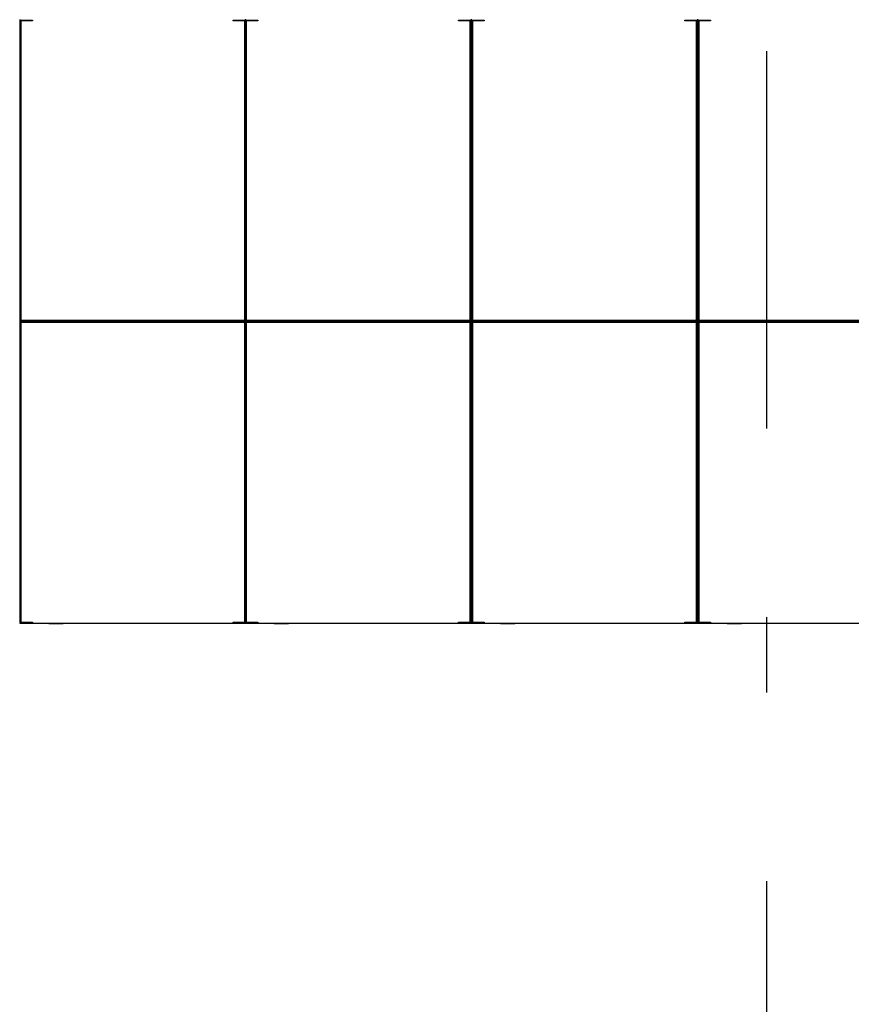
# Model space of a CAD drawing. Extents: x 2 to 87, y -108 to 11.
# Tile 210 of 256: x 15.04 to 16.14, y -18.47 to -17.17. Entities that reach past the tile are written whole.
import ezdxf

# ---------------------------------------------------------------- set-up
doc = ezdxf.new("R2010")
doc.units = 0
doc.header["$MEASUREMENT"] = 0
doc.linetypes.add('DASHDOT', pattern=[1, 0.5, -0.25, 0, -0.25])
doc.layers.add('16', color=7, linetype='CONTINUOUS')
doc.layers.add('5', color=7, linetype='CONTINUOUS')

msp = doc.modelspace()

# ---------------------------------------------------------------- linework, layer by layer
at = {"layer": '16', "color": 62, "linetype": 'Continuous'}
for p, q in [((15.039, -17.5648), (15.039, -17.1664)), ((15.039, -17.1664), (15.0553, -17.1664)), ((15.0398, -17.168), (15.0398, -17.5632)), ((15.0553, -17.1672), (15.0406, -17.1672)), ((15.0553, -17.1664), (15.0553, -17.1672)), ((15.3211, -17.1672), (15.3211, -17.1664)), ((15.3211, -17.1664), (15.3374, -17.1664)), ((15.3358, -17.1672), (15.3211, -17.1672)), ((15.3366, -17.1664), (15.3366, -17.5648)), ((15.3366, -17.5632), (15.3366, -17.168)), ((15.3374, -17.5648), (15.3374, -17.1664)), ((15.3374, -17.1664), (15.3537, -17.1664)), ((15.3374, -17.1664), (15.3374, -17.5648)), ((15.3382, -17.5648), (15.3382, -17.1664)), ((15.3382, -17.168), (15.3382, -17.5632)), ((15.3537, -17.1672), (15.339, -17.1672)), ((15.3537, -17.1664), (15.3537, -17.1672)), ((15.6195, -17.1672), (15.6195, -17.1664)), ((15.6195, -17.1664), (15.6358, -17.1664)), ((15.6342, -17.1672), (15.6195, -17.1672)), ((15.635, -17.5632), (15.635, -17.168)), ((15.6358, -17.1664), (15.6358, -17.5648)), ((15.6366, -17.1664), (15.6366, -17.5648)), ((15.6366, -17.5648), (15.6366, -17.1664)), ((15.6374, -17.5648), (15.6374, -17.1664)), ((15.6374, -17.1664), (15.6537, -17.1664)), ((15.6382, -17.168), (15.6382, -17.5632)), ((15.6537, -17.1672), (15.639, -17.1672)), ((15.6537, -17.1664), (15.6537, -17.1672)), ((15.9195, -17.1672), (15.9195, -17.1664)), ((15.9195, -17.1664), (15.9358, -17.1664)), ((15.9342, -17.1672), (15.9195, -17.1672)), ((15.935, -17.5632), (15.935, -17.168)), ((15.9358, -17.1664), (15.9358, -17.5648)), ((15.9366, -17.1664), (15.9366, -17.5648)), ((15.9366, -17.5648), (15.9366, -17.1664)), ((15.9374, -17.5648), (15.9374, -17.1664)), ((15.9374, -17.1664), (15.9537, -17.1664)), ((15.9382, -17.168), (15.9382, -17.5632)), ((15.9537, -17.1672), (15.939, -17.1672)), ((15.9537, -17.1664), (15.9537, -17.1672)), ((15.3374, -17.5648), (15.039, -17.5648)), ((15.3374, -17.5656), (15.039, -17.5656)), ((15.039, -17.5656), (15.3374, -17.5656)), ((15.039, -17.5664), (15.3374, -17.5664)), ((15.039, -17.9648), (15.039, -17.5664)), ((15.0406, -17.564), (15.3358, -17.564)), ((15.3358, -17.5672), (15.0406, -17.5672)), ((15.3366, -17.5664), (15.3366, -17.9648)), ((15.6358, -17.5648), (15.3374, -17.5648)), ((15.6358, -17.5656), (15.3374, -17.5656)), ((15.3374, -17.5656), (15.6358, -17.5656)), ((15.3374, -17.5664), (15.6358, -17.5664)), ((15.3374, -17.9648), (15.3374, -17.5664)), ((15.3374, -17.5664), (15.3374, -17.9648)), ((15.3382, -17.9648), (15.3382, -17.5664)), ((15.339, -17.564), (15.6342, -17.564)), ((15.6342, -17.5672), (15.339, -17.5672)), ((15.6358, -17.5664), (15.6358, -17.9648)), ((15.6366, -17.5664), (15.6366, -17.9648)), ((15.6366, -17.9648), (15.6366, -17.5664)), ((15.9358, -17.5648), (15.6374, -17.5648)), ((15.9358, -17.5656), (15.6374, -17.5656)), ((15.6374, -17.5656), (15.9358, -17.5656)), ((15.6374, -17.5664), (15.9358, -17.5664)), ((15.6374, -17.9648), (15.6374, -17.5664)), ((15.639, -17.564), (15.9342, -17.564)), ((15.9342, -17.5672), (15.639, -17.5672)), ((15.9358, -17.5664), (15.9358, -17.9648)), ((15.9366, -17.5664), (15.9366, -17.9648)), ((15.9366, -17.9648), (15.9366, -17.5664)), ((16.2358, -17.5648), (15.9374, -17.5648)), ((16.2358, -17.5656), (15.9374, -17.5656)), ((15.9374, -17.5656), (16.2358, -17.5656)), ((15.9374, -17.5664), (16.2358, -17.5664)), ((15.9374, -17.9648), (15.9374, -17.5664)), ((15.939, -17.564), (16.2342, -17.564)), ((16.2342, -17.5672), (15.939, -17.5672)), ((15.0398, -17.568), (15.0398, -17.9632)), ((15.3366, -17.9632), (15.3366, -17.568)), ((15.3382, -17.568), (15.3382, -17.9632)), ((15.635, -17.9632), (15.635, -17.568)), ((15.6382, -17.568), (15.6382, -17.9632)), ((15.935, -17.9632), (15.935, -17.568)), ((15.9382, -17.568), (15.9382, -17.9632)), ((15.0553, -17.9648), (15.039, -17.9648)), ((15.039, -17.9656), (15.3374, -17.9656)), ((15.0406, -17.964), (15.0553, -17.964)), ((15.0553, -17.964), (15.0553, -17.9648)), ((15.099, -17.9661), (15.074, -17.9661)), ((15.096, -17.9666), (15.077, -17.9666)), ((15.3211, -17.9648), (15.3211, -17.964)), ((15.3211, -17.964), (15.3358, -17.964)), ((15.3374, -17.9648), (15.3211, -17.9648)), ((15.3537, -17.9648), (15.3374, -17.9648)), ((15.3374, -17.9656), (15.6358, -17.9656)), ((15.339, -17.964), (15.3537, -17.964)), ((15.3537, -17.964), (15.3537, -17.9648)), ((15.3974, -17.9661), (15.3724, -17.9661)), ((15.3944, -17.9666), (15.3754, -17.9666)), ((15.6195, -17.9648), (15.6195, -17.964)), ((15.6195, -17.964), (15.6342, -17.964)), ((15.6358, -17.9648), (15.6195, -17.9648)), ((15.6537, -17.9648), (15.6374, -17.9648)), ((15.6374, -17.9656), (15.9358, -17.9656)), ((15.639, -17.964), (15.6537, -17.964)), ((15.6537, -17.964), (15.6537, -17.9648)), ((15.6974, -17.9661), (15.6724, -17.9661)), ((15.6944, -17.9666), (15.6754, -17.9666)), ((15.9195, -17.9648), (15.9195, -17.964)), ((15.9195, -17.964), (15.9342, -17.964)), ((15.9358, -17.9648), (15.9195, -17.9648)), ((15.9537, -17.9648), (15.9374, -17.9648)), ((15.9374, -17.9656), (16.2358, -17.9656)), ((15.939, -17.964), (15.9537, -17.964)), ((15.9537, -17.964), (15.9537, -17.9648)), ((15.9974, -17.9661), (15.9724, -17.9661)), ((15.9944, -17.9666), (15.9754, -17.9666))]:
    msp.add_line(p, q, dxfattribs=at)
for points in [[(15.039, -17.5648), (15.0389, -17.5649), (15.0389, -17.5649), (15.0389, -17.5649), (15.0389, -17.5649), (15.0389, -17.5649), (15.0389, -17.5649), (15.0389, -17.5649), (15.0389, -17.5649), (15.0389, -17.5649), (15.0389, -17.5649), (15.0389, -17.5649), (15.0389, -17.5649), (15.0389, -17.5649), (15.0389, -17.5649), (15.0389, -17.5649), (15.0389, -17.5649), (15.0389, -17.5649), (15.0389, -17.5649), (15.0389, -17.5649), (15.0389, -17.5649), (15.0389, -17.5649), (15.0389, -17.5649), (15.0389, -17.5649), (15.0389, -17.5649), (15.0388, -17.565), (15.0388, -17.565), (15.0388, -17.565), (15.0388, -17.565), (15.0388, -17.565), (15.0388, -17.565), (15.0388, -17.565), (15.0388, -17.565), (15.0388, -17.565), (15.0388, -17.565), (15.0388, -17.565), (15.0388, -17.565), (15.0388, -17.565), (15.0388, -17.565), (15.0388, -17.565), (15.0388, -17.565), (15.0388, -17.565), (15.0388, -17.565), (15.0388, -17.565), (15.0388, -17.565), (15.0388, -17.565), (15.0388, -17.565), (15.0388, -17.565), (15.0388, -17.565), (15.0388, -17.565), (15.0387, -17.5651), (15.0387, -17.5651), (15.0387, -17.5651), (15.0387, -17.5651), (15.0387, -17.5651), (15.0387, -17.5651), (15.0387, -17.5651), (15.0387, -17.5651), (15.0387, -17.5651), (15.0387, -17.5651), (15.0387, -17.5651), (15.0387, -17.5651), (15.0387, -17.5651), (15.0387, -17.5651), (15.0387, -17.5651), (15.0387, -17.5651), (15.0387, -17.5651), (15.0387, -17.5651), (15.0387, -17.5651), (15.0387, -17.5651), (15.0387, -17.5651), (15.0387, -17.5651), (15.0387, -17.5651), (15.0387, -17.5651), (15.0387, -17.5651), (15.0387, -17.5651), (15.0387, -17.5651), (15.0386, -17.5652), (15.0385, -17.5653), (15.0385, -17.5653), (15.0385, -17.5653), (15.0385, -17.5653), (15.0385, -17.5653), (15.0385, -17.5653), (15.0385, -17.5653), (15.0385, -17.5653), (15.0385, -17.5653), (15.0385, -17.5653), (15.0385, -17.5653), (15.0385, -17.5653), (15.0385, -17.5653), (15.0385, -17.5653), (15.0385, -17.5653), (15.0385, -17.5653), (15.0385, -17.5653), (15.0385, -17.5653), (15.0385, -17.5653), (15.0385, -17.5653), (15.0385, -17.5653), (15.0385, -17.5653), (15.0385, -17.5653), (15.0385, -17.5653), (15.0385, -17.5653), (15.0385, -17.5653), (15.0385, -17.5653), (15.0385, -17.5653), (15.0385, -17.5653), (15.0385, -17.5653), (15.0385, -17.5653), (15.0385, -17.5653), (15.0385, -17.5653), (15.0385, -17.5653), (15.0384, -17.5654), (15.0384, -17.5654), (15.0384, -17.5654), (15.0384, -17.5654), (15.0384, -17.5654), (15.0384, -17.5654), (15.0384, -17.5654), (15.0384, -17.5654), (15.0384, -17.5654), (15.0384, -17.5654), (15.0384, -17.5654), (15.0384, -17.5654), (15.0384, -17.5654), (15.0384, -17.5654), (15.0384, -17.5654), (15.0384, -17.5654), (15.0384, -17.5654), (15.0384, -17.5654), (15.0384, -17.5654), (15.0384, -17.5654), (15.0384, -17.5654), (15.0384, -17.5654), (15.0384, -17.5654), (15.0384, -17.5654), (15.0384, -17.5654), (15.0384, -17.5654), (15.0384, -17.5654), (15.0384, -17.5654), (15.0384, -17.5654), (15.0384, -17.5654), (15.0384, -17.5654), (15.0384, -17.5654), (15.0384, -17.5654), (15.0384, -17.5654), (15.0384, -17.5654), (15.0384, -17.5654), (15.0384, -17.5654), (15.0384, -17.5654), (15.0384, -17.5654), (15.0384, -17.5654), (15.0384, -17.5654), (15.0383, -17.5655), (15.0382, -17.5656)], [(15.0382, -17.5656), (15.0383, -17.5657), (15.0384, -17.5658), (15.0384, -17.5658), (15.0384, -17.5658), (15.0384, -17.5658), (15.0384, -17.5658), (15.0384, -17.5658), (15.0384, -17.5658), (15.0384, -17.5658), (15.0384, -17.5658), (15.0384, -17.5658), (15.0384, -17.5658), (15.0384, -17.5658), (15.0384, -17.5658), (15.0384, -17.5658), (15.0384, -17.5658), (15.0384, -17.5658), (15.0384, -17.5658), (15.0384, -17.5658), (15.0384, -17.5658), (15.0384, -17.5658), (15.0384, -17.5658), (15.0384, -17.5658), (15.0384, -17.5658), (15.0384, -17.5658), (15.0384, -17.5658), (15.0384, -17.5658), (15.0384, -17.5658), (15.0384, -17.5658), (15.0384, -17.5658), (15.0384, -17.5658), (15.0384, -17.5658), (15.0384, -17.5658), (15.0384, -17.5658), (15.0384, -17.5658), (15.0384, -17.5658), (15.0384, -17.5658), (15.0384, -17.5658), (15.0384, -17.5658), (15.0384, -17.5658), (15.0384, -17.5658), (15.0384, -17.5658), (15.0385, -17.5659), (15.0386, -17.566), (15.0386, -17.566), (15.0386, -17.566), (15.0386, -17.566), (15.0386, -17.566), (15.0386, -17.566), (15.0386, -17.566), (15.0386, -17.566), (15.0386, -17.566), (15.0386, -17.566), (15.0386, -17.566), (15.0386, -17.566), (15.0386, -17.566), (15.0386, -17.566), (15.0386, -17.566), (15.0386, -17.566), (15.0386, -17.566), (15.0386, -17.566), (15.0386, -17.566), (15.0386, -17.566), (15.0386, -17.566), (15.0386, -17.566), (15.0386, -17.566), (15.0386, -17.566), (15.0386, -17.566), (15.0386, -17.566), (15.0386, -17.566), (15.0386, -17.566), (15.0386, -17.566), (15.0386, -17.566), (15.0387, -17.5661), (15.0387, -17.5661), (15.0387, -17.5661), (15.0387, -17.5661), (15.0387, -17.5661), (15.0387, -17.5661), (15.0387, -17.5661), (15.0387, -17.5661), (15.0387, -17.5661), (15.0387, -17.5661), (15.0387, -17.5661), (15.0387, -17.5661), (15.0387, -17.5661), (15.0387, -17.5661), (15.0387, -17.5661), (15.0387, -17.5661), (15.0387, -17.5661), (15.0387, -17.5661), (15.0387, -17.5661), (15.0387, -17.5661), (15.0387, -17.5661), (15.0387, -17.5661), (15.0387, -17.5661), (15.0387, -17.5661), (15.0387, -17.5661), (15.0387, -17.5661), (15.0387, -17.5661), (15.0388, -17.5662), (15.0388, -17.5662), (15.0388, -17.5662), (15.0388, -17.5662), (15.0388, -17.5662), (15.0388, -17.5662), (15.0388, -17.5662), (15.0388, -17.5662), (15.0388, -17.5662), (15.0388, -17.5662), (15.0388, -17.5662), (15.0388, -17.5662), (15.0388, -17.5662), (15.0388, -17.5662), (15.0388, -17.5662), (15.0388, -17.5662), (15.0388, -17.5662), (15.0388, -17.5662), (15.0388, -17.5662), (15.0388, -17.5662), (15.0388, -17.5662), (15.0388, -17.5662), (15.0388, -17.5662), (15.0388, -17.5662), (15.0388, -17.5662), (15.0389, -17.5663), (15.039, -17.5663)], [(15.6359, -17.5649), (15.636, -17.5649), (15.636, -17.565), (15.636, -17.565), (15.636, -17.565), (15.636, -17.565), (15.636, -17.565), (15.636, -17.565), (15.636, -17.565), (15.636, -17.565), (15.636, -17.565), (15.636, -17.565), (15.636, -17.565), (15.636, -17.565), (15.636, -17.565), (15.636, -17.565), (15.636, -17.565), (15.636, -17.565), (15.636, -17.565), (15.636, -17.565), (15.636, -17.565), (15.636, -17.565), (15.636, -17.565), (15.636, -17.565), (15.636, -17.565), (15.636, -17.565), (15.636, -17.565), (15.6361, -17.5651), (15.6361, -17.5651), (15.6361, -17.5651), (15.6361, -17.5651), (15.6361, -17.5651), (15.6361, -17.5651), (15.6361, -17.5651), (15.6361, -17.5651), (15.6361, -17.5651), (15.6361, -17.5651), (15.6361, -17.5651), (15.6361, -17.5651), (15.6361, -17.5651), (15.6361, -17.5651), (15.6361, -17.5651), (15.6361, -17.5651), (15.6361, -17.5651), (15.6361, -17.5651), (15.6361, -17.5651), (15.6361, -17.5651), (15.6361, -17.5651), (15.6361, -17.5651), (15.6361, -17.5651), (15.6361, -17.5651), (15.6361, -17.5651), (15.6361, -17.5651), (15.6361, -17.5651), (15.6362, -17.5652), (15.6363, -17.5653), (15.6363, -17.5653), (15.6363, -17.5653), (15.6363, -17.5653), (15.6363, -17.5653), (15.6363, -17.5653), (15.6363, -17.5653), (15.6363, -17.5653), (15.6363, -17.5653), (15.6363, -17.5653), (15.6363, -17.5653), (15.6363, -17.5653), (15.6363, -17.5653), (15.6363, -17.5653), (15.6363, -17.5653), (15.6363, -17.5653), (15.6363, -17.5653), (15.6363, -17.5653), (15.6363, -17.5653), (15.6363, -17.5653), (15.6363, -17.5653), (15.6363, -17.5653), (15.6363, -17.5653), (15.6363, -17.5653), (15.6363, -17.5653), (15.6363, -17.5653), (15.6363, -17.5653), (15.6363, -17.5653), (15.6363, -17.5653), (15.6363, -17.5653), (15.6363, -17.5653), (15.6363, -17.5653), (15.6363, -17.5653), (15.6363, -17.5653), (15.6364, -17.5654), (15.6364, -17.5654), (15.6364, -17.5654), (15.6364, -17.5654), (15.6364, -17.5654), (15.6364, -17.5654), (15.6364, -17.5654), (15.6364, -17.5654), (15.6364, -17.5654), (15.6364, -17.5654), (15.6364, -17.5654), (15.6364, -17.5654), (15.6364, -17.5654), (15.6364, -17.5654), (15.6364, -17.5654), (15.6364, -17.5654), (15.6364, -17.5654), (15.6364, -17.5654), (15.6364, -17.5654), (15.6364, -17.5654), (15.6364, -17.5654), (15.6364, -17.5654), (15.6364, -17.5654), (15.6364, -17.5654), (15.6364, -17.5654), (15.6364, -17.5654), (15.6364, -17.5654), (15.6364, -17.5654), (15.6364, -17.5654), (15.6364, -17.5654), (15.6364, -17.5654), (15.6364, -17.5654), (15.6364, -17.5654), (15.6364, -17.5654), (15.6364, -17.5654), (15.6364, -17.5654), (15.6364, -17.5654), (15.6364, -17.5654), (15.6364, -17.5654), (15.6364, -17.5654), (15.6364, -17.5654), (15.6365, -17.5655), (15.6366, -17.5655), (15.6366, -17.5656)], [(15.6366, -17.5656), (15.6366, -17.5657), (15.6365, -17.5657), (15.6364, -17.5658), (15.6364, -17.5658), (15.6364, -17.5658), (15.6364, -17.5658), (15.6364, -17.5658), (15.6364, -17.5658), (15.6364, -17.5658), (15.6364, -17.5658), (15.6364, -17.5658), (15.6364, -17.5658), (15.6364, -17.5658), (15.6364, -17.5658), (15.6364, -17.5658), (15.6364, -17.5658), (15.6364, -17.5658), (15.6364, -17.5658), (15.6364, -17.5658), (15.6364, -17.5658), (15.6364, -17.5658), (15.6364, -17.5658), (15.6364, -17.5658), (15.6364, -17.5658), (15.6364, -17.5658), (15.6364, -17.5658), (15.6364, -17.5658), (15.6364, -17.5658), (15.6364, -17.5658), (15.6364, -17.5658), (15.6364, -17.5658), (15.6364, -17.5658), (15.6364, -17.5658), (15.6364, -17.5658), (15.6364, -17.5658), (15.6364, -17.5658), (15.6364, -17.5658), (15.6364, -17.5658), (15.6364, -17.5658), (15.6364, -17.5658), (15.6364, -17.5658), (15.6364, -17.5658), (15.6364, -17.5658), (15.6363, -17.5659), (15.6362, -17.566), (15.6362, -17.566), (15.6362, -17.566), (15.6362, -17.566), (15.6362, -17.566), (15.6362, -17.566), (15.6362, -17.566), (15.6362, -17.566), (15.6362, -17.566), (15.6362, -17.566), (15.6362, -17.566), (15.6362, -17.566), (15.6362, -17.566), (15.6362, -17.566), (15.6362, -17.566), (15.6362, -17.566), (15.6362, -17.566), (15.6362, -17.566), (15.6362, -17.566), (15.6362, -17.566), (15.6362, -17.566), (15.6362, -17.566), (15.6362, -17.566), (15.6362, -17.566), (15.6362, -17.566), (15.6362, -17.566), (15.6362, -17.566), (15.6362, -17.566), (15.6362, -17.566), (15.6362, -17.566), (15.6361, -17.5661), (15.6361, -17.5661), (15.6361, -17.5661), (15.6361, -17.5661), (15.6361, -17.5661), (15.6361, -17.5661), (15.6361, -17.5661), (15.6361, -17.5661), (15.6361, -17.5661), (15.6361, -17.5661), (15.6361, -17.5661), (15.6361, -17.5661), (15.6361, -17.5661), (15.6361, -17.5661), (15.6361, -17.5661), (15.6361, -17.5661), (15.6361, -17.5661), (15.6361, -17.5661), (15.6361, -17.5661), (15.6361, -17.5661), (15.6361, -17.5661), (15.6361, -17.5661), (15.6361, -17.5661), (15.6361, -17.5661), (15.6361, -17.5661), (15.6361, -17.5661), (15.6361, -17.5661), (15.636, -17.5662), (15.636, -17.5662), (15.636, -17.5662), (15.636, -17.5662), (15.636, -17.5662), (15.636, -17.5662), (15.636, -17.5662), (15.636, -17.5662), (15.636, -17.5662), (15.636, -17.5662), (15.636, -17.5662), (15.636, -17.5662), (15.636, -17.5662), (15.636, -17.5662), (15.636, -17.5662), (15.636, -17.5662), (15.636, -17.5662), (15.636, -17.5662), (15.636, -17.5662), (15.636, -17.5662), (15.636, -17.5662), (15.636, -17.5662), (15.636, -17.5662), (15.636, -17.5662), (15.636, -17.5662), (15.636, -17.5663), (15.6359, -17.5663)], [(15.6374, -17.5648), (15.6373, -17.5649), (15.6373, -17.5649), (15.6373, -17.5649), (15.6373, -17.5649), (15.6373, -17.5649), (15.6373, -17.5649), (15.6373, -17.5649), (15.6373, -17.5649), (15.6373, -17.5649), (15.6373, -17.5649), (15.6373, -17.5649), (15.6373, -17.5649), (15.6373, -17.5649), (15.6373, -17.5649), (15.6373, -17.5649), (15.6373, -17.5649), (15.6373, -17.5649), (15.6373, -17.5649), (15.6373, -17.5649), (15.6373, -17.5649), (15.6373, -17.5649), (15.6373, -17.5649), (15.6373, -17.5649), (15.6373, -17.5649), (15.6372, -17.565), (15.6372, -17.565), (15.6372, -17.565), (15.6372, -17.565), (15.6372, -17.565), (15.6372, -17.565), (15.6372, -17.565), (15.6372, -17.565), (15.6372, -17.565), (15.6372, -17.565), (15.6372, -17.565), (15.6372, -17.565), (15.6372, -17.565), (15.6372, -17.565), (15.6372, -17.565), (15.6372, -17.565), (15.6372, -17.565), (15.6372, -17.565), (15.6372, -17.565), (15.6372, -17.565), (15.6372, -17.565), (15.6372, -17.565), (15.6372, -17.565), (15.6372, -17.565), (15.6372, -17.565), (15.6371, -17.5651), (15.6371, -17.5651), (15.6371, -17.5651), (15.6371, -17.5651), (15.6371, -17.5651), (15.6371, -17.5651), (15.6371, -17.5651), (15.6371, -17.5651), (15.6371, -17.5651), (15.6371, -17.5651), (15.6371, -17.5651), (15.6371, -17.5651), (15.6371, -17.5651), (15.6371, -17.5651), (15.6371, -17.5651), (15.6371, -17.5651), (15.6371, -17.5651), (15.6371, -17.5651), (15.6371, -17.5651), (15.6371, -17.5651), (15.6371, -17.5651), (15.6371, -17.5651), (15.6371, -17.5651), (15.6371, -17.5651), (15.6371, -17.5651), (15.6371, -17.5651), (15.6371, -17.5651), (15.637, -17.5652), (15.6369, -17.5653), (15.6369, -17.5653), (15.6369, -17.5653), (15.6369, -17.5653), (15.6369, -17.5653), (15.6369, -17.5653), (15.6369, -17.5653), (15.6369, -17.5653), (15.6369, -17.5653), (15.6369, -17.5653), (15.6369, -17.5653), (15.6369, -17.5653), (15.6369, -17.5653), (15.6369, -17.5653), (15.6369, -17.5653), (15.6369, -17.5653), (15.6369, -17.5653), (15.6369, -17.5653), (15.6369, -17.5653), (15.6369, -17.5653), (15.6369, -17.5653), (15.6369, -17.5653), (15.6369, -17.5653), (15.6369, -17.5653), (15.6369, -17.5653), (15.6369, -17.5653), (15.6369, -17.5653), (15.6369, -17.5653), (15.6369, -17.5653), (15.6369, -17.5653), (15.6369, -17.5653), (15.6369, -17.5653), (15.6369, -17.5653), (15.6369, -17.5653), (15.6368, -17.5654), (15.6368, -17.5654), (15.6368, -17.5654), (15.6368, -17.5654), (15.6368, -17.5654), (15.6368, -17.5654), (15.6368, -17.5654), (15.6368, -17.5654), (15.6368, -17.5654), (15.6368, -17.5654), (15.6368, -17.5654), (15.6368, -17.5654), (15.6368, -17.5654), (15.6368, -17.5654), (15.6368, -17.5654), (15.6368, -17.5654), (15.6368, -17.5654), (15.6368, -17.5654), (15.6368, -17.5654), (15.6368, -17.5654), (15.6368, -17.5654), (15.6368, -17.5654), (15.6368, -17.5654), (15.6368, -17.5654), (15.6368, -17.5654), (15.6368, -17.5654), (15.6368, -17.5654), (15.6368, -17.5654), (15.6368, -17.5654), (15.6368, -17.5654), (15.6368, -17.5654), (15.6368, -17.5654), (15.6368, -17.5654), (15.6368, -17.5654), (15.6368, -17.5654), (15.6368, -17.5654), (15.6368, -17.5654), (15.6368, -17.5654), (15.6368, -17.5654), (15.6368, -17.5654), (15.6368, -17.5654), (15.6367, -17.5655), (15.6366, -17.5656)], [(15.6366, -17.5656), (15.6367, -17.5657), (15.6368, -17.5658), (15.6368, -17.5658), (15.6368, -17.5658), (15.6368, -17.5658), (15.6368, -17.5658), (15.6368, -17.5658), (15.6368, -17.5658), (15.6368, -17.5658), (15.6368, -17.5658), (15.6368, -17.5658), (15.6368, -17.5658), (15.6368, -17.5658), (15.6368, -17.5658), (15.6368, -17.5658), (15.6368, -17.5658), (15.6368, -17.5658), (15.6368, -17.5658), (15.6368, -17.5658), (15.6368, -17.5658), (15.6368, -17.5658), (15.6368, -17.5658), (15.6368, -17.5658), (15.6368, -17.5658), (15.6368, -17.5658), (15.6368, -17.5658), (15.6368, -17.5658), (15.6368, -17.5658), (15.6368, -17.5658), (15.6368, -17.5658), (15.6368, -17.5658), (15.6368, -17.5658), (15.6368, -17.5658), (15.6368, -17.5658), (15.6368, -17.5658), (15.6368, -17.5658), (15.6368, -17.5658), (15.6368, -17.5658), (15.6368, -17.5658), (15.6368, -17.5658), (15.6368, -17.5658), (15.6368, -17.5658), (15.6369, -17.5659), (15.637, -17.566), (15.637, -17.566), (15.637, -17.566), (15.637, -17.566), (15.637, -17.566), (15.637, -17.566), (15.637, -17.566), (15.637, -17.566), (15.637, -17.566), (15.637, -17.566), (15.637, -17.566), (15.637, -17.566), (15.637, -17.566), (15.637, -17.566), (15.637, -17.566), (15.637, -17.566), (15.637, -17.566), (15.637, -17.566), (15.637, -17.566), (15.637, -17.566), (15.637, -17.566), (15.637, -17.566), (15.637, -17.566), (15.637, -17.566), (15.637, -17.566), (15.637, -17.566), (15.637, -17.566), (15.637, -17.566), (15.637, -17.566), (15.637, -17.566), (15.6371, -17.5661), (15.6371, -17.5661), (15.6371, -17.5661), (15.6371, -17.5661), (15.6371, -17.5661), (15.6371, -17.5661), (15.6371, -17.5661), (15.6371, -17.5661), (15.6371, -17.5661), (15.6371, -17.5661), (15.6371, -17.5661), (15.6371, -17.5661), (15.6371, -17.5661), (15.6371, -17.5661), (15.6371, -17.5661), (15.6371, -17.5661), (15.6371, -17.5661), (15.6371, -17.5661), (15.6371, -17.5661), (15.6371, -17.5661), (15.6371, -17.5661), (15.6371, -17.5661), (15.6371, -17.5661), (15.6371, -17.5661), (15.6371, -17.5661), (15.6371, -17.5661), (15.6371, -17.5661), (15.6372, -17.5662), (15.6372, -17.5662), (15.6372, -17.5662), (15.6372, -17.5662), (15.6372, -17.5662), (15.6372, -17.5662), (15.6372, -17.5662), (15.6372, -17.5662), (15.6372, -17.5662), (15.6372, -17.5662), (15.6372, -17.5662), (15.6372, -17.5662), (15.6372, -17.5662), (15.6372, -17.5662), (15.6372, -17.5662), (15.6372, -17.5662), (15.6372, -17.5662), (15.6372, -17.5662), (15.6372, -17.5662), (15.6372, -17.5662), (15.6372, -17.5662), (15.6372, -17.5662), (15.6372, -17.5662), (15.6372, -17.5662), (15.6372, -17.5662), (15.6373, -17.5663), (15.6374, -17.5663)], [(15.9359, -17.5649), (15.936, -17.5649), (15.936, -17.565), (15.936, -17.565), (15.936, -17.565), (15.936, -17.565), (15.936, -17.565), (15.936, -17.565), (15.936, -17.565), (15.936, -17.565), (15.936, -17.565), (15.936, -17.565), (15.936, -17.565), (15.936, -17.565), (15.936, -17.565), (15.936, -17.565), (15.936, -17.565), (15.936, -17.565), (15.936, -17.565), (15.936, -17.565), (15.936, -17.565), (15.936, -17.565), (15.936, -17.565), (15.936, -17.565), (15.936, -17.565), (15.936, -17.565), (15.936, -17.565), (15.9361, -17.5651), (15.9361, -17.5651), (15.9361, -17.5651), (15.9361, -17.5651), (15.9361, -17.5651), (15.9361, -17.5651), (15.9361, -17.5651), (15.9361, -17.5651), (15.9361, -17.5651), (15.9361, -17.5651), (15.9361, -17.5651), (15.9361, -17.5651), (15.9361, -17.5651), (15.9361, -17.5651), (15.9361, -17.5651), (15.9361, -17.5651), (15.9361, -17.5651), (15.9361, -17.5651), (15.9361, -17.5651), (15.9361, -17.5651), (15.9361, -17.5651), (15.9361, -17.5651), (15.9361, -17.5651), (15.9361, -17.5651), (15.9361, -17.5651), (15.9361, -17.5651), (15.9361, -17.5651), (15.9362, -17.5652), (15.9363, -17.5653), (15.9363, -17.5653), (15.9363, -17.5653), (15.9363, -17.5653), (15.9363, -17.5653), (15.9363, -17.5653), (15.9363, -17.5653), (15.9363, -17.5653), (15.9363, -17.5653), (15.9363, -17.5653), (15.9363, -17.5653), (15.9363, -17.5653), (15.9363, -17.5653), (15.9363, -17.5653), (15.9363, -17.5653), (15.9363, -17.5653), (15.9363, -17.5653), (15.9363, -17.5653), (15.9363, -17.5653), (15.9363, -17.5653), (15.9363, -17.5653), (15.9363, -17.5653), (15.9363, -17.5653), (15.9363, -17.5653), (15.9363, -17.5653), (15.9363, -17.5653), (15.9363, -17.5653), (15.9363, -17.5653), (15.9363, -17.5653), (15.9363, -17.5653), (15.9363, -17.5653), (15.9363, -17.5653), (15.9363, -17.5653), (15.9363, -17.5653), (15.9364, -17.5654), (15.9364, -17.5654), (15.9364, -17.5654), (15.9364, -17.5654), (15.9364, -17.5654), (15.9364, -17.5654), (15.9364, -17.5654), (15.9364, -17.5654), (15.9364, -17.5654), (15.9364, -17.5654), (15.9364, -17.5654), (15.9364, -17.5654), (15.9364, -17.5654), (15.9364, -17.5654), (15.9364, -17.5654), (15.9364, -17.5654), (15.9364, -17.5654), (15.9364, -17.5654), (15.9364, -17.5654), (15.9364, -17.5654), (15.9364, -17.5654), (15.9364, -17.5654), (15.9364, -17.5654), (15.9364, -17.5654), (15.9364, -17.5654), (15.9364, -17.5654), (15.9364, -17.5654), (15.9364, -17.5654), (15.9364, -17.5654), (15.9364, -17.5654), (15.9364, -17.5654), (15.9364, -17.5654), (15.9364, -17.5654), (15.9364, -17.5654), (15.9364, -17.5654), (15.9364, -17.5654), (15.9364, -17.5654), (15.9364, -17.5654), (15.9364, -17.5654), (15.9364, -17.5654), (15.9364, -17.5654), (15.9365, -17.5655), (15.9366, -17.5655), (15.9366, -17.5656)], [(15.9366, -17.5656), (15.9366, -17.5657), (15.9365, -17.5657), (15.9364, -17.5658), (15.9364, -17.5658), (15.9364, -17.5658), (15.9364, -17.5658), (15.9364, -17.5658), (15.9364, -17.5658), (15.9364, -17.5658), (15.9364, -17.5658), (15.9364, -17.5658), (15.9364, -17.5658), (15.9364, -17.5658), (15.9364, -17.5658), (15.9364, -17.5658), (15.9364, -17.5658), (15.9364, -17.5658), (15.9364, -17.5658), (15.9364, -17.5658), (15.9364, -17.5658), (15.9364, -17.5658), (15.9364, -17.5658), (15.9364, -17.5658), (15.9364, -17.5658), (15.9364, -17.5658), (15.9364, -17.5658), (15.9364, -17.5658), (15.9364, -17.5658), (15.9364, -17.5658), (15.9364, -17.5658), (15.9364, -17.5658), (15.9364, -17.5658), (15.9364, -17.5658), (15.9364, -17.5658), (15.9364, -17.5658), (15.9364, -17.5658), (15.9364, -17.5658), (15.9364, -17.5658), (15.9364, -17.5658), (15.9364, -17.5658), (15.9364, -17.5658), (15.9364, -17.5658), (15.9364, -17.5658), (15.9363, -17.5659), (15.9362, -17.566), (15.9362, -17.566), (15.9362, -17.566), (15.9362, -17.566), (15.9362, -17.566), (15.9362, -17.566), (15.9362, -17.566), (15.9362, -17.566), (15.9362, -17.566), (15.9362, -17.566), (15.9362, -17.566), (15.9362, -17.566), (15.9362, -17.566), (15.9362, -17.566), (15.9362, -17.566), (15.9362, -17.566), (15.9362, -17.566), (15.9362, -17.566), (15.9362, -17.566), (15.9362, -17.566), (15.9362, -17.566), (15.9362, -17.566), (15.9362, -17.566), (15.9362, -17.566), (15.9362, -17.566), (15.9362, -17.566), (15.9362, -17.566), (15.9362, -17.566), (15.9362, -17.566), (15.9362, -17.566), (15.9361, -17.5661), (15.9361, -17.5661), (15.9361, -17.5661), (15.9361, -17.5661), (15.9361, -17.5661), (15.9361, -17.5661), (15.9361, -17.5661), (15.9361, -17.5661), (15.9361, -17.5661), (15.9361, -17.5661), (15.9361, -17.5661), (15.9361, -17.5661), (15.9361, -17.5661), (15.9361, -17.5661), (15.9361, -17.5661), (15.9361, -17.5661), (15.9361, -17.5661), (15.9361, -17.5661), (15.9361, -17.5661), (15.9361, -17.5661), (15.9361, -17.5661), (15.9361, -17.5661), (15.9361, -17.5661), (15.9361, -17.5661), (15.9361, -17.5661), (15.9361, -17.5661), (15.9361, -17.5661), (15.936, -17.5662), (15.936, -17.5662), (15.936, -17.5662), (15.936, -17.5662), (15.936, -17.5662), (15.936, -17.5662), (15.936, -17.5662), (15.936, -17.5662), (15.936, -17.5662), (15.936, -17.5662), (15.936, -17.5662), (15.936, -17.5662), (15.936, -17.5662), (15.936, -17.5662), (15.936, -17.5662), (15.936, -17.5662), (15.936, -17.5662), (15.936, -17.5662), (15.936, -17.5662), (15.936, -17.5662), (15.936, -17.5662), (15.936, -17.5662), (15.936, -17.5662), (15.936, -17.5662), (15.936, -17.5662), (15.936, -17.5663), (15.9359, -17.5663)], [(15.9374, -17.5648), (15.9373, -17.5649), (15.9373, -17.5649), (15.9373, -17.5649), (15.9373, -17.5649), (15.9373, -17.5649), (15.9373, -17.5649), (15.9373, -17.5649), (15.9373, -17.5649), (15.9373, -17.5649), (15.9373, -17.5649), (15.9373, -17.5649), (15.9373, -17.5649), (15.9373, -17.5649), (15.9373, -17.5649), (15.9373, -17.5649), (15.9373, -17.5649), (15.9373, -17.5649), (15.9373, -17.5649), (15.9373, -17.5649), (15.9373, -17.5649), (15.9373, -17.5649), (15.9373, -17.5649), (15.9373, -17.5649), (15.9373, -17.5649), (15.9372, -17.565), (15.9372, -17.565), (15.9372, -17.565), (15.9372, -17.565), (15.9372, -17.565), (15.9372, -17.565), (15.9372, -17.565), (15.9372, -17.565), (15.9372, -17.565), (15.9372, -17.565), (15.9372, -17.565), (15.9372, -17.565), (15.9372, -17.565), (15.9372, -17.565), (15.9372, -17.565), (15.9372, -17.565), (15.9372, -17.565), (15.9372, -17.565), (15.9372, -17.565), (15.9372, -17.565), (15.9372, -17.565), (15.9372, -17.565), (15.9372, -17.565), (15.9372, -17.565), (15.9372, -17.565), (15.9371, -17.5651), (15.9371, -17.5651), (15.9371, -17.5651), (15.9371, -17.5651), (15.9371, -17.5651), (15.9371, -17.5651), (15.9371, -17.5651), (15.9371, -17.5651), (15.9371, -17.5651), (15.9371, -17.5651), (15.9371, -17.5651), (15.9371, -17.5651), (15.9371, -17.5651), (15.9371, -17.5651), (15.9371, -17.5651), (15.9371, -17.5651), (15.9371, -17.5651), (15.9371, -17.5651), (15.9371, -17.5651), (15.9371, -17.5651), (15.9371, -17.5651), (15.9371, -17.5651), (15.9371, -17.5651), (15.9371, -17.5651), (15.9371, -17.5651), (15.9371, -17.5651), (15.9371, -17.5651), (15.937, -17.5652), (15.9369, -17.5653), (15.9369, -17.5653), (15.9369, -17.5653), (15.9369, -17.5653), (15.9369, -17.5653), (15.9369, -17.5653), (15.9369, -17.5653), (15.9369, -17.5653), (15.9369, -17.5653), (15.9369, -17.5653), (15.9369, -17.5653), (15.9369, -17.5653), (15.9369, -17.5653), (15.9369, -17.5653), (15.9369, -17.5653), (15.9369, -17.5653), (15.9369, -17.5653), (15.9369, -17.5653), (15.9369, -17.5653), (15.9369, -17.5653), (15.9369, -17.5653), (15.9369, -17.5653), (15.9369, -17.5653), (15.9369, -17.5653), (15.9369, -17.5653), (15.9369, -17.5653), (15.9369, -17.5653), (15.9369, -17.5653), (15.9369, -17.5653), (15.9369, -17.5653), (15.9369, -17.5653), (15.9369, -17.5653), (15.9369, -17.5653), (15.9369, -17.5653), (15.9368, -17.5654), (15.9368, -17.5654), (15.9368, -17.5654), (15.9368, -17.5654), (15.9368, -17.5654), (15.9368, -17.5654), (15.9368, -17.5654), (15.9368, -17.5654), (15.9368, -17.5654), (15.9368, -17.5654), (15.9368, -17.5654), (15.9368, -17.5654), (15.9368, -17.5654), (15.9368, -17.5654), (15.9368, -17.5654), (15.9368, -17.5654), (15.9368, -17.5654), (15.9368, -17.5654), (15.9368, -17.5654), (15.9368, -17.5654), (15.9368, -17.5654), (15.9368, -17.5654), (15.9368, -17.5654), (15.9368, -17.5654), (15.9368, -17.5654), (15.9368, -17.5654), (15.9368, -17.5654), (15.9368, -17.5654), (15.9368, -17.5654), (15.9368, -17.5654), (15.9368, -17.5654), (15.9368, -17.5654), (15.9368, -17.5654), (15.9368, -17.5654), (15.9368, -17.5654), (15.9368, -17.5654), (15.9368, -17.5654), (15.9368, -17.5654), (15.9368, -17.5654), (15.9368, -17.5654), (15.9368, -17.5654), (15.9367, -17.5655), (15.9366, -17.5656)], [(15.9366, -17.5656), (15.9367, -17.5657), (15.9368, -17.5658), (15.9368, -17.5658), (15.9368, -17.5658), (15.9368, -17.5658), (15.9368, -17.5658), (15.9368, -17.5658), (15.9368, -17.5658), (15.9368, -17.5658), (15.9368, -17.5658), (15.9368, -17.5658), (15.9368, -17.5658), (15.9368, -17.5658), (15.9368, -17.5658), (15.9368, -17.5658), (15.9368, -17.5658), (15.9368, -17.5658), (15.9368, -17.5658), (15.9368, -17.5658), (15.9368, -17.5658), (15.9368, -17.5658), (15.9368, -17.5658), (15.9368, -17.5658), (15.9368, -17.5658), (15.9368, -17.5658), (15.9368, -17.5658), (15.9368, -17.5658), (15.9368, -17.5658), (15.9368, -17.5658), (15.9368, -17.5658), (15.9368, -17.5658), (15.9368, -17.5658), (15.9368, -17.5658), (15.9368, -17.5658), (15.9368, -17.5658), (15.9368, -17.5658), (15.9368, -17.5658), (15.9368, -17.5658), (15.9368, -17.5658), (15.9368, -17.5658), (15.9368, -17.5658), (15.9368, -17.5658), (15.9369, -17.5659), (15.937, -17.566), (15.937, -17.566), (15.937, -17.566), (15.937, -17.566), (15.937, -17.566), (15.937, -17.566), (15.937, -17.566), (15.937, -17.566), (15.937, -17.566), (15.937, -17.566), (15.937, -17.566), (15.937, -17.566), (15.937, -17.566), (15.937, -17.566), (15.937, -17.566), (15.937, -17.566), (15.937, -17.566), (15.937, -17.566), (15.937, -17.566), (15.937, -17.566), (15.937, -17.566), (15.937, -17.566), (15.937, -17.566), (15.937, -17.566), (15.937, -17.566), (15.937, -17.566), (15.937, -17.566), (15.937, -17.566), (15.937, -17.566), (15.937, -17.566), (15.9371, -17.5661), (15.9371, -17.5661), (15.9371, -17.5661), (15.9371, -17.5661), (15.9371, -17.5661), (15.9371, -17.5661), (15.9371, -17.5661), (15.9371, -17.5661), (15.9371, -17.5661), (15.9371, -17.5661), (15.9371, -17.5661), (15.9371, -17.5661), (15.9371, -17.5661), (15.9371, -17.5661), (15.9371, -17.5661), (15.9371, -17.5661), (15.9371, -17.5661), (15.9371, -17.5661), (15.9371, -17.5661), (15.9371, -17.5661), (15.9371, -17.5661), (15.9371, -17.5661), (15.9371, -17.5661), (15.9371, -17.5661), (15.9371, -17.5661), (15.9371, -17.5661), (15.9371, -17.5661), (15.9372, -17.5662), (15.9372, -17.5662), (15.9372, -17.5662), (15.9372, -17.5662), (15.9372, -17.5662), (15.9372, -17.5662), (15.9372, -17.5662), (15.9372, -17.5662), (15.9372, -17.5662), (15.9372, -17.5662), (15.9372, -17.5662), (15.9372, -17.5662), (15.9372, -17.5662), (15.9372, -17.5662), (15.9372, -17.5662), (15.9372, -17.5662), (15.9372, -17.5662), (15.9372, -17.5662), (15.9372, -17.5662), (15.9372, -17.5662), (15.9372, -17.5662), (15.9372, -17.5662), (15.9372, -17.5662), (15.9372, -17.5662), (15.9372, -17.5662), (15.9373, -17.5663), (15.9374, -17.5663)]]:
    msp.add_lwpolyline(points, dxfattribs=at)
for centre, start, end in [((15.039, -17.1664), 90, 180), ((15.0406, -17.168), 90, 180), ((15.3358, -17.168), 0, 90), ((15.3374, -17.1664), 90, 180), ((15.3374, -17.1664), 0, 90), ((15.339, -17.168), 90, 180), ((15.6342, -17.168), 0, 90), ((15.6358, -17.1664), 0, 90), ((15.6374, -17.1664), 90, 180), ((15.639, -17.168), 90, 180), ((15.9342, -17.168), 0, 90), ((15.9358, -17.1664), 0, 90), ((15.9374, -17.1664), 90, 180), ((15.939, -17.168), 90, 180), ((15.039, -17.5648), 180, 270), ((15.039, -17.5664), 90, 180), ((15.0406, -17.5632), 180, 270), ((15.0406, -17.568), 90, 180), ((15.3358, -17.5632), 270, 360), ((15.3358, -17.568), 0, 90), ((15.3374, -17.5648), 180, 270), ((15.3374, -17.5664), 90, 180), ((15.3374, -17.5648), 270, 360), ((15.3374, -17.5664), 0, 90), ((15.339, -17.5632), 180, 270), ((15.339, -17.568), 90, 180), ((15.6342, -17.5632), 270, 360), ((15.6342, -17.568), 0, 90), ((15.6358, -17.5648), 270, 360), ((15.6358, -17.5664), 0, 90), ((15.6374, -17.5648), 180, 270), ((15.6374, -17.5664), 90, 180), ((15.639, -17.5632), 180, 270), ((15.639, -17.568), 90, 180), ((15.9342, -17.5632), 270, 360), ((15.9342, -17.568), 0, 90), ((15.9358, -17.5648), 270, 360), ((15.9358, -17.5664), 0, 90), ((15.9374, -17.5648), 180, 270), ((15.9374, -17.5664), 90, 180), ((15.939, -17.5632), 180, 270), ((15.939, -17.568), 90, 180), ((15.039, -17.9648), 180, 270), ((15.0406, -17.9632), 180, 270), ((15.3358, -17.9632), 270, 360), ((15.3374, -17.9648), 180, 270), ((15.3374, -17.9648), 270, 360), ((15.339, -17.9632), 180, 270), ((15.6342, -17.9632), 270, 360), ((15.6358, -17.9648), 270, 360), ((15.6374, -17.9648), 180, 270), ((15.639, -17.9632), 180, 270), ((15.9342, -17.9632), 270, 360), ((15.9358, -17.9648), 270, 360), ((15.9374, -17.9648), 180, 270), ((15.939, -17.9632), 180, 270)]:
    msp.add_arc(centre, 0.0008, start, end, dxfattribs=at)
at = {"layer": '5', "color": 7, "linetype": 'DASHDOT'}
msp.add_line((16.0276, -7.3075), (16.0276, -96.5075), dxfattribs=at)

doc.saveas('drawing.dxf')
